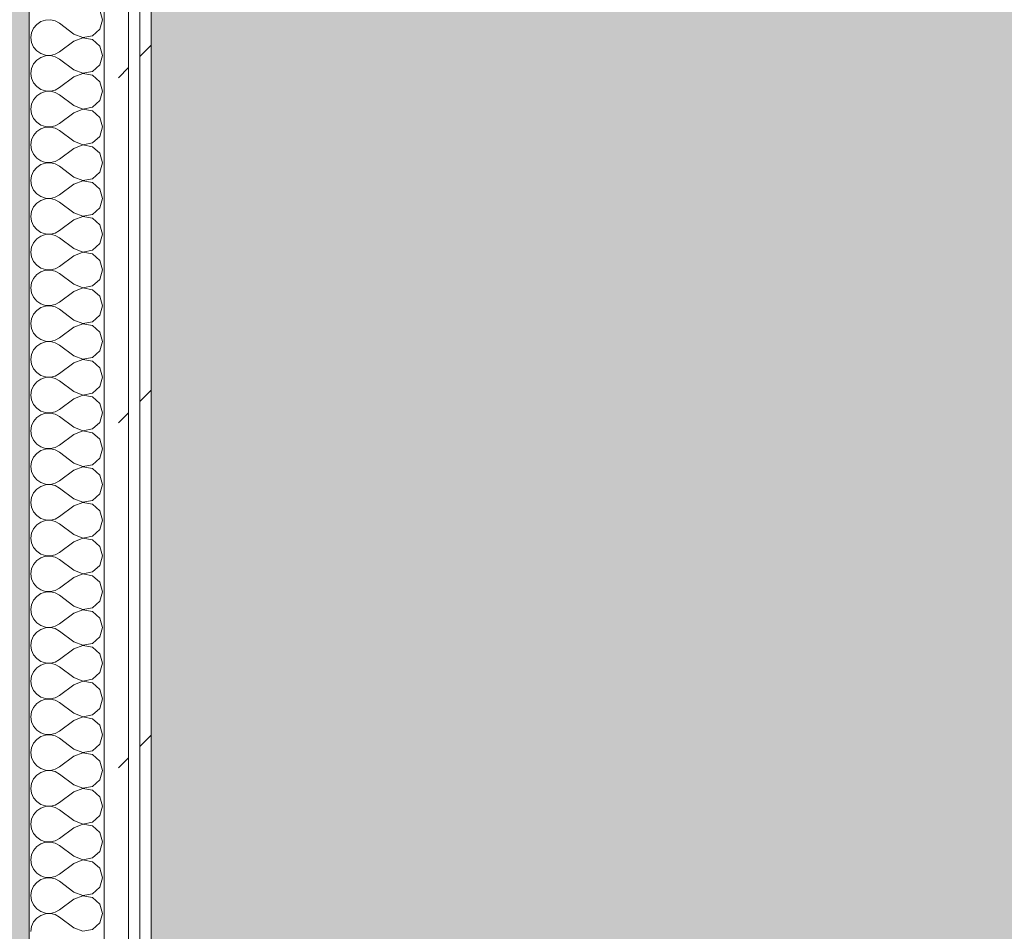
# Model space of a CAD drawing. Header units: millimetres. Extents: x -40968 to 13979, y -19284 to 4746.
# Tile 59 of 106: x -23033 to -22509, y 1200 to 1686. Entities that reach past the tile are written whole.
import ezdxf

# ---------------------------------------------------------------- set-up
doc = ezdxf.new("R2010")
doc.units = ezdxf.units.MM
doc.header["$MEASUREMENT"] = 0
doc.linetypes.add('Wipeout_Contour', pattern=[1000, 0, -1000])
for name, color, linetype in [('07_CR_Cel Ras pladur', 7, 'Continuous'), ('12_FAÇ_Façana', 7, 'Continuous'), ('Nuevo_08_E_Envans secs', 7, 'Continuous')]:
    doc.layers.add(name, color=color, linetype=linetype)
for name, color, linetype, lineweight, true_color in [('07_CR_Cel Ras pladur_Pluma_Nº__102', 7, 'Continuous', 5, 0xcccccc), ('12_FAÇ_Façana_Pluma_Nº__176', 7, 'Continuous', 15, 0x93a0c6), ('Nuevo_08_E_Envans secs_Pluma_Nº__102', 7, 'Continuous', 5, 0xcccccc), ('Nuevo_08_E_Envans secs_Pluma_Nº__171', 171, 'Continuous', 13, 0xaaaaff), ('Nuevo_08_E_Envans secs_Pluma_Nº__177', 7, 'Continuous', 15, 0xf7e046)]:
    doc.layers.add(name, color=color, linetype=linetype, lineweight=lineweight, true_color=true_color)
doc.layers.add('12_FAÇ_Façana_Pluma_Nº__7', color=7, linetype='Continuous', lineweight=5)
doc.layers.add('Nuevo_08_E_Envans secs_Pluma_Nº__1', color=7, linetype='Continuous', lineweight=5)
pattern_1 = [(45, (0, 0), (-183.8478, 183.8478), [195, -65]), (45, (7e-14, 183.85), (-183.8478, 183.8478), [195, -65])]

# ---------------------------------------------------------------- blocks, each defined once
blk = doc.blocks.new('Forjado_10_2', base_point=(-22963.42, -1128.98))
at = {"layer": '07_CR_Cel Ras pladur_Pluma_Nº__102', "linetype": 'Continuous', "lineweight": 0, "true_color": 0x333333}
h = blk.add_hatch(color=250, dxfattribs=at)
h.paths.add_polyline_path([(-22963.42, -1128.98), (-12886.81, -1128.98), (-12886.81, -996.81), (-12428.84, -996.81), (-12428.84, 1963.55), (-22963.42, 1963.55)])
h.paths.add_polyline_path([(-22498.42, 1617.29), (-12898.42, 1617.29), (-12898.42, -782.71), (-22498.42, -782.71)], flags=0)
at = {"layer": '07_CR_Cel Ras pladur_Pluma_Nº__102', "color": 254, "linetype": 'Continuous', "lineweight": 5, "true_color": 0xcccccc, "flags": 128}
blk.add_lwpolyline([(-22963.42, -1128.98), (-12886.81, -1128.98), (-12886.81, -996.81), (-12428.84, -996.81), (-12428.84, 1963.55), (-22963.42, 1963.55)], close=True, dxfattribs=at)
blk = doc.blocks.new('Muro_60_2', base_point=(-23028.42, -1193.98))
at = {"layer": '12_FAÇ_Façana_Pluma_Nº__176', "linetype": 'Continuous', "lineweight": 0, "true_color": 0x495063}
blk.add_hatch(color=251, dxfattribs=at).paths.add_polyline_path([(-23036.6, 2099.55), (-23038.42, 2097.33), (-23038.42, -1153.98), (-23028.42, -1153.98), (-23028.42, 2099.55)])
at = {"layer": '12_FAÇ_Façana_Pluma_Nº__7', "color": 7, "linetype": 'Continuous', "lineweight": 5, "flags": 128}
blk.add_lwpolyline([(-23028.42, -1153.98), (-23028.42, 2109.55)], dxfattribs=at)
blk = doc.blocks.new('*X499')
at = {"layer": 'Nuevo_08_E_Envans secs_Pluma_Nº__102', "color": 254, "linetype": 'Continuous', "lineweight": 5, "true_color": 0xcccccc}
for p, q in [((-22989.37, 1685.71), (-22990.79, 1690.72)), ((-23022.2, 1684.71), (-23024.37, 1683.22)), ((-23019.71, 1685.55), (-23022.2, 1684.71)), ((-23017.09, 1685.68), (-23019.71, 1685.55)), ((-23014.53, 1685.08), (-23017.09, 1685.68)), ((-23012.23, 1683.81), (-23014.53, 1685.08)), ((-23004.61, 1678.1), (-23012.23, 1683.81)), ((-22990.79, 1680.71), (-22989.37, 1685.71)), ((-23027.1, 1678.79), (-23027.47, 1676.19)), ((-23026.04, 1681.2), (-23027.1, 1678.79)), ((-23024.37, 1683.22), (-23026.04, 1681.2)), ((-22994.63, 1677.2), (-22990.79, 1680.71)), ((-23027.47, 1676.19), (-23027.1, 1673.59)), ((-23027.1, 1673.59), (-23026.04, 1671.18)), ((-23004.61, 1674.29), (-23012.23, 1668.57)), ((-23004.61, 1678.1), (-22999.75, 1676.23)), ((-22999.75, 1676.15), (-23004.61, 1674.29)), ((-22999.75, 1676.23), (-22994.63, 1677.2)), ((-22994.63, 1675.19), (-22999.75, 1676.15)), ((-22990.79, 1671.67), (-22994.63, 1675.19)), ((-23026.04, 1671.18), (-23024.37, 1669.16)), ((-23024.37, 1669.16), (-23022.2, 1667.67)), ((-23014.53, 1667.3), (-23012.23, 1668.57)), ((-22989.37, 1666.67), (-22990.79, 1671.67)), ((-23024.37, 1664.17), (-23026.04, 1662.15)), ((-23022.2, 1665.66), (-23024.37, 1664.17)), ((-23022.2, 1667.67), (-23019.71, 1666.83)), ((-23019.71, 1666.5), (-23022.2, 1665.66)), ((-23019.71, 1666.83), (-23017.09, 1666.71)), ((-23017.09, 1666.63), (-23019.71, 1666.5)), ((-23017.09, 1666.71), (-23014.53, 1667.3)), ((-23014.53, 1666.03), (-23017.09, 1666.63)), ((-23012.23, 1664.76), (-23014.53, 1666.03)), ((-23004.61, 1659.05), (-23012.23, 1664.76)), ((-22990.79, 1661.66), (-22989.37, 1666.67)), ((-23027.1, 1659.75), (-23027.47, 1657.14)), ((-23026.04, 1662.15), (-23027.1, 1659.75)), ((-23004.61, 1659.05), (-22999.75, 1657.18)), ((-22999.75, 1657.18), (-22994.63, 1658.15)), ((-22994.63, 1658.15), (-22990.79, 1661.66)), ((-23027.47, 1657.14), (-23027.1, 1654.54)), ((-23027.1, 1654.54), (-23026.04, 1652.14)), ((-23026.04, 1652.14), (-23024.37, 1650.11)), ((-23004.61, 1655.24), (-23012.23, 1649.52)), ((-22999.75, 1657.1), (-23004.61, 1655.24)), ((-22994.63, 1656.14), (-22999.75, 1657.1)), ((-22990.79, 1652.63), (-22994.63, 1656.14)), ((-22989.37, 1647.62), (-22990.79, 1652.63)), ((-23024.37, 1650.11), (-23022.2, 1648.62)), ((-23022.2, 1648.62), (-23019.71, 1647.78)), ((-23019.71, 1647.45), (-23022.2, 1646.61)), ((-23019.71, 1647.78), (-23017.09, 1647.66)), ((-23017.09, 1647.58), (-23019.71, 1647.45)), ((-23017.09, 1647.66), (-23014.53, 1648.25)), ((-23014.53, 1646.99), (-23017.09, 1647.58)), ((-23014.53, 1648.25), (-23012.23, 1649.52)), ((-23012.23, 1645.71), (-23014.53, 1646.99)), ((-22990.79, 1642.61), (-22989.37, 1647.62)), ((-23026.04, 1643.1), (-23027.1, 1640.7)), ((-23024.37, 1645.13), (-23026.04, 1643.1)), ((-23022.2, 1646.61), (-23024.37, 1645.13)), ((-23004.61, 1640), (-23012.23, 1645.71)), ((-22994.63, 1639.1), (-22990.79, 1642.61)), ((-23027.1, 1640.7), (-23027.47, 1638.1)), ((-23027.47, 1638.1), (-23027.1, 1635.49)), ((-23004.61, 1640), (-22999.75, 1638.13)), ((-22999.75, 1638.06), (-23004.61, 1636.19)), ((-22999.75, 1638.13), (-22994.63, 1639.1)), ((-22994.63, 1637.09), (-22999.75, 1638.06)), ((-22990.79, 1633.58), (-22994.63, 1637.09)), ((-23027.1, 1635.49), (-23026.04, 1633.09)), ((-23026.04, 1633.09), (-23024.37, 1631.06)), ((-23004.61, 1636.19), (-23012.23, 1630.48)), ((-22989.37, 1628.57), (-22990.79, 1633.58)), ((-23024.37, 1626.08), (-23026.04, 1624.05)), ((-23024.37, 1631.06), (-23022.2, 1629.58)), ((-23022.2, 1627.57), (-23024.37, 1626.08)), ((-23022.2, 1629.58), (-23019.71, 1628.74)), ((-23019.71, 1628.41), (-23022.2, 1627.57)), ((-23019.71, 1628.74), (-23017.09, 1628.61)), ((-23017.09, 1628.53), (-23019.71, 1628.41)), ((-23017.09, 1628.61), (-23014.53, 1629.2)), ((-23014.53, 1627.94), (-23017.09, 1628.53)), ((-23014.53, 1629.2), (-23012.23, 1630.48)), ((-23012.23, 1626.67), (-23014.53, 1627.94)), ((-23004.61, 1620.95), (-23012.23, 1626.67)), ((-22990.79, 1623.56), (-22989.37, 1628.57)), ((-23027.1, 1621.65), (-23027.47, 1619.05)), ((-23026.04, 1624.05), (-23027.1, 1621.65)), ((-23004.61, 1620.95), (-22999.75, 1619.09)), ((-22994.63, 1620.05), (-22990.79, 1623.56)), ((-23027.47, 1619.05), (-23027.1, 1616.45)), ((-23027.1, 1616.45), (-23026.04, 1614.04)), ((-23004.61, 1617.14), (-23012.23, 1611.43)), ((-22999.75, 1619.01), (-23004.61, 1617.14)), ((-22999.75, 1619.09), (-22994.63, 1620.05)), ((-22994.63, 1618.04), (-22999.75, 1619.01)), ((-22990.79, 1614.53), (-22994.63, 1618.04)), ((-23026.04, 1614.04), (-23024.37, 1612.02)), ((-23024.37, 1612.02), (-23022.2, 1610.53)), ((-23022.2, 1610.53), (-23019.71, 1609.69)), ((-23017.09, 1609.56), (-23014.53, 1610.16)), ((-23014.53, 1610.16), (-23012.23, 1611.43)), ((-22989.37, 1609.52), (-22990.79, 1614.53)), ((-23026.04, 1605.01), (-23027.1, 1602.6)), ((-23024.37, 1607.03), (-23026.04, 1605.01)), ((-23022.2, 1608.52), (-23024.37, 1607.03)), ((-23019.71, 1609.36), (-23022.2, 1608.52)), ((-23019.71, 1609.69), (-23017.09, 1609.56)), ((-23017.09, 1609.49), (-23019.71, 1609.36)), ((-23014.53, 1608.89), (-23017.09, 1609.49)), ((-23012.23, 1607.62), (-23014.53, 1608.89)), ((-23004.61, 1601.9), (-23012.23, 1607.62)), ((-22990.79, 1604.52), (-22989.37, 1609.52)), ((-23027.1, 1602.6), (-23027.47, 1600)), ((-23027.47, 1600), (-23027.1, 1597.4)), ((-23004.61, 1601.9), (-22999.75, 1600.04)), ((-22999.75, 1599.96), (-23004.61, 1598.1)), ((-22999.75, 1600.04), (-22994.63, 1601.01)), ((-22994.63, 1598.99), (-22999.75, 1599.96)), ((-22994.63, 1601.01), (-22990.79, 1604.52)), ((-23027.1, 1597.4), (-23026.04, 1594.99)), ((-23026.04, 1594.99), (-23024.37, 1592.97)), ((-23004.61, 1598.1), (-23012.23, 1592.38)), ((-22990.79, 1595.48), (-22994.63, 1598.99)), ((-22989.37, 1590.48), (-22990.79, 1595.48)), ((-23024.37, 1592.97), (-23022.2, 1591.48)), ((-23022.2, 1589.47), (-23024.37, 1587.98)), ((-23022.2, 1591.48), (-23019.71, 1590.64)), ((-23019.71, 1590.31), (-23022.2, 1589.47)), ((-23019.71, 1590.64), (-23017.09, 1590.51)), ((-23017.09, 1590.44), (-23019.71, 1590.31)), ((-23017.09, 1590.51), (-23014.53, 1591.11)), ((-23014.53, 1589.84), (-23017.09, 1590.44)), ((-23014.53, 1591.11), (-23012.23, 1592.38)), ((-23012.23, 1588.57), (-23014.53, 1589.84)), ((-22990.79, 1585.47), (-22989.37, 1590.48)), ((-23026.04, 1585.96), (-23027.1, 1583.55)), ((-23024.37, 1587.98), (-23026.04, 1585.96)), ((-23004.61, 1582.86), (-23012.23, 1588.57)), ((-22994.63, 1581.96), (-22990.79, 1585.47)), ((-23027.1, 1583.55), (-23027.47, 1580.95)), ((-23027.47, 1580.95), (-23027.1, 1578.35)), ((-23004.61, 1579.05), (-23012.23, 1573.33)), ((-23004.61, 1582.86), (-22999.75, 1580.99)), ((-22999.75, 1580.91), (-23004.61, 1579.05)), ((-22999.75, 1580.99), (-22994.63, 1581.96)), ((-22994.63, 1579.95), (-22999.75, 1580.91)), ((-22990.79, 1576.44), (-22994.63, 1579.95)), ((-23027.1, 1578.35), (-23026.04, 1575.95)), ((-23026.04, 1575.95), (-23024.37, 1573.92)), ((-23024.37, 1573.92), (-23022.2, 1572.43)), ((-22989.37, 1571.43), (-22990.79, 1576.44)), ((-23024.37, 1568.94), (-23026.04, 1566.91)), ((-23022.2, 1570.42), (-23024.37, 1568.94)), ((-23022.2, 1572.43), (-23019.71, 1571.59)), ((-23019.71, 1571.26), (-23022.2, 1570.42)), ((-23019.71, 1571.59), (-23017.09, 1571.47)), ((-23017.09, 1571.39), (-23019.71, 1571.26)), ((-23017.09, 1571.47), (-23014.53, 1572.06)), ((-23014.53, 1570.8), (-23017.09, 1571.39)), ((-23014.53, 1572.06), (-23012.23, 1573.33)), ((-23012.23, 1569.52), (-23014.53, 1570.8)), ((-23004.61, 1563.81), (-23012.23, 1569.52)), ((-22990.79, 1566.42), (-22989.37, 1571.43)), ((-23027.1, 1564.51), (-23027.47, 1561.9)), ((-23026.04, 1566.91), (-23027.1, 1564.51)), ((-23004.61, 1563.81), (-22999.75, 1561.94)), ((-22994.63, 1562.91), (-22990.79, 1566.42)), ((-23027.47, 1561.9), (-23027.1, 1559.3)), ((-23027.1, 1559.3), (-23026.04, 1556.9)), ((-23004.61, 1560), (-23012.23, 1554.29)), ((-22999.75, 1561.87), (-23004.61, 1560)), ((-22999.75, 1561.94), (-22994.63, 1562.91)), ((-22994.63, 1560.9), (-22999.75, 1561.87)), ((-22990.79, 1557.39), (-22994.63, 1560.9)), ((-23026.04, 1556.9), (-23024.37, 1554.87)), ((-23024.37, 1554.87), (-23022.2, 1553.39)), ((-23022.2, 1553.39), (-23019.71, 1552.55)), ((-23019.71, 1552.55), (-23017.09, 1552.42)), ((-23017.09, 1552.42), (-23014.53, 1553.01)), ((-23014.53, 1553.01), (-23012.23, 1554.29)), ((-22989.37, 1552.38), (-22990.79, 1557.39)), ((-23026.04, 1547.86), (-23027.1, 1545.46)), ((-23024.37, 1549.89), (-23026.04, 1547.86)), ((-23022.2, 1551.38), (-23024.37, 1549.89)), ((-23019.71, 1552.22), (-23022.2, 1551.38)), ((-23017.09, 1552.34), (-23019.71, 1552.22)), ((-23014.53, 1551.75), (-23017.09, 1552.34)), ((-23012.23, 1550.48), (-23014.53, 1551.75)), ((-23004.61, 1544.76), (-23012.23, 1550.48)), ((-22994.63, 1543.86), (-22990.79, 1547.37)), ((-22990.79, 1547.37), (-22989.37, 1552.38)), ((-23027.1, 1545.46), (-23027.47, 1542.86)), ((-23027.47, 1542.86), (-23027.1, 1540.25)), ((-23004.61, 1544.76), (-22999.75, 1542.9)), ((-22999.75, 1542.82), (-23004.61, 1540.95)), ((-22999.75, 1542.9), (-22994.63, 1543.86)), ((-22994.63, 1541.85), (-22999.75, 1542.82)), ((-23027.1, 1540.25), (-23026.04, 1537.85)), ((-23026.04, 1537.85), (-23024.37, 1535.83)), ((-23004.61, 1540.95), (-23012.23, 1535.24)), ((-22990.79, 1538.34), (-22994.63, 1541.85)), ((-22989.37, 1533.33), (-22990.79, 1538.34)), ((-23024.37, 1535.83), (-23022.2, 1534.34)), ((-23022.2, 1532.33), (-23024.37, 1530.84)), ((-23022.2, 1534.34), (-23019.71, 1533.5)), ((-23019.71, 1533.17), (-23022.2, 1532.33)), ((-23019.71, 1533.5), (-23017.09, 1533.37)), ((-23017.09, 1533.29), (-23019.71, 1533.17)), ((-23017.09, 1533.37), (-23014.53, 1533.97)), ((-23014.53, 1532.7), (-23017.09, 1533.29)), ((-23014.53, 1533.97), (-23012.23, 1535.24)), ((-23012.23, 1531.43), (-23014.53, 1532.7)), ((-22990.79, 1528.33), (-22989.37, 1533.33)), ((-23027.1, 1526.41), (-23027.47, 1523.81)), ((-23026.04, 1528.82), (-23027.1, 1526.41)), ((-23024.37, 1530.84), (-23026.04, 1528.82)), ((-23004.61, 1525.71), (-23012.23, 1531.43)), ((-22994.63, 1524.81), (-22990.79, 1528.33)), ((-23027.47, 1523.81), (-23027.1, 1521.21)), ((-23027.1, 1521.21), (-23026.04, 1518.8)), ((-23004.61, 1521.9), (-23012.23, 1516.19)), ((-23004.61, 1525.71), (-22999.75, 1523.85)), ((-22999.75, 1523.77), (-23004.61, 1521.9)), ((-22999.75, 1523.85), (-22994.63, 1524.81)), ((-22994.63, 1522.8), (-22999.75, 1523.77)), ((-22990.79, 1519.29), (-22994.63, 1522.8)), ((-23026.04, 1518.8), (-23024.37, 1516.78)), ((-23024.37, 1516.78), (-23022.2, 1515.29)), ((-23014.53, 1514.92), (-23012.23, 1516.19)), ((-22989.37, 1514.29), (-22990.79, 1519.29)), ((-23024.37, 1511.79), (-23026.04, 1509.77)), ((-23022.2, 1513.28), (-23024.37, 1511.79)), ((-23022.2, 1515.29), (-23019.71, 1514.45)), ((-23019.71, 1514.12), (-23022.2, 1513.28)), ((-23019.71, 1514.45), (-23017.09, 1514.32)), ((-23017.09, 1514.25), (-23019.71, 1514.12)), ((-23017.09, 1514.32), (-23014.53, 1514.92)), ((-23014.53, 1513.65), (-23017.09, 1514.25)), ((-23012.23, 1512.38), (-23014.53, 1513.65)), ((-23004.61, 1506.67), (-23012.23, 1512.38)), ((-22990.79, 1509.28), (-22989.37, 1514.29)), ((-23027.1, 1507.36), (-23027.47, 1504.76)), ((-23026.04, 1509.77), (-23027.1, 1507.36)), ((-23004.61, 1506.67), (-22999.75, 1504.8)), ((-22999.75, 1504.8), (-22994.63, 1505.77)), ((-22994.63, 1505.77), (-22990.79, 1509.28)), ((-23027.47, 1504.76), (-23027.1, 1502.16)), ((-23027.1, 1502.16), (-23026.04, 1499.75)), ((-23004.61, 1502.86), (-23012.23, 1497.14)), ((-22999.75, 1504.72), (-23004.61, 1502.86)), ((-22994.63, 1503.76), (-22999.75, 1504.72)), ((-22990.79, 1500.25), (-22994.63, 1503.76)), ((-22989.37, 1495.24), (-22990.79, 1500.25)), ((-23026.04, 1499.75), (-23024.37, 1497.73)), ((-23024.37, 1497.73), (-23022.2, 1496.24)), ((-23022.2, 1496.24), (-23019.71, 1495.4)), ((-23019.71, 1495.07), (-23022.2, 1494.23)), ((-23019.71, 1495.4), (-23017.09, 1495.28)), ((-23017.09, 1495.2), (-23019.71, 1495.07)), ((-23017.09, 1495.28), (-23014.53, 1495.87)), ((-23014.53, 1494.6), (-23017.09, 1495.2)), ((-23014.53, 1495.87), (-23012.23, 1497.14)), ((-22990.79, 1490.23), (-22989.37, 1495.24)), ((-23026.04, 1490.72), (-23027.1, 1488.32)), ((-23024.37, 1492.74), (-23026.04, 1490.72)), ((-23022.2, 1494.23), (-23024.37, 1492.74)), ((-23012.23, 1493.33), (-23014.53, 1494.6)), ((-23004.61, 1487.62), (-23012.23, 1493.33)), ((-22994.63, 1486.72), (-22990.79, 1490.23)), ((-23027.1, 1488.32), (-23027.47, 1485.71)), ((-23027.47, 1485.71), (-23027.1, 1483.11)), ((-23004.61, 1487.62), (-22999.75, 1485.75)), ((-22999.75, 1485.68), (-23004.61, 1483.81)), ((-22999.75, 1485.75), (-22994.63, 1486.72)), ((-22994.63, 1484.71), (-22999.75, 1485.68)), ((-22990.79, 1481.2), (-22994.63, 1484.71)), ((-23027.1, 1483.11), (-23026.04, 1480.71)), ((-23026.04, 1480.71), (-23024.37, 1478.68)), ((-23004.61, 1483.81), (-23012.23, 1478.1)), ((-22989.37, 1476.19), (-22990.79, 1481.2)), ((-23024.37, 1478.68), (-23022.2, 1477.2)), ((-23022.2, 1475.19), (-23024.37, 1473.7)), ((-23022.2, 1477.2), (-23019.71, 1476.36)), ((-23019.71, 1476.02), (-23022.2, 1475.19)), ((-23019.71, 1476.36), (-23017.09, 1476.23)), ((-23017.09, 1476.15), (-23019.71, 1476.02)), ((-23017.09, 1476.23), (-23014.53, 1476.82)), ((-23014.53, 1475.56), (-23017.09, 1476.15)), ((-23014.53, 1476.82), (-23012.23, 1478.1)), ((-23012.23, 1474.29), (-23014.53, 1475.56)), ((-23004.61, 1468.57), (-23012.23, 1474.29)), ((-22990.79, 1471.18), (-22989.37, 1476.19)), ((-23027.1, 1469.27), (-23027.47, 1466.67)), ((-23026.04, 1471.67), (-23027.1, 1469.27)), ((-23024.37, 1473.7), (-23026.04, 1471.67)), ((-23004.61, 1468.57), (-22999.75, 1466.71)), ((-22994.63, 1467.67), (-22990.79, 1471.18)), ((-23027.47, 1466.67), (-23027.1, 1464.06)), ((-23027.1, 1464.06), (-23026.04, 1461.66)), ((-23004.61, 1464.76), (-23012.23, 1459.05)), ((-22999.75, 1466.63), (-23004.61, 1464.76)), ((-22999.75, 1466.71), (-22994.63, 1467.67)), ((-22994.63, 1465.66), (-22999.75, 1466.63)), ((-22990.79, 1462.15), (-22994.63, 1465.66)), ((-23026.04, 1461.66), (-23024.37, 1459.64)), ((-23024.37, 1459.64), (-23022.2, 1458.15)), ((-23022.2, 1458.15), (-23019.71, 1457.31)), ((-23014.53, 1457.78), (-23012.23, 1459.05)), ((-22989.37, 1457.14), (-22990.79, 1462.15)), ((-23024.37, 1454.65), (-23026.04, 1452.63)), ((-23022.2, 1456.14), (-23024.37, 1454.65)), ((-23019.71, 1456.98), (-23022.2, 1456.14)), ((-23019.71, 1457.31), (-23017.09, 1457.18)), ((-23017.09, 1457.1), (-23019.71, 1456.98)), ((-23017.09, 1457.18), (-23014.53, 1457.78)), ((-23014.53, 1456.51), (-23017.09, 1457.1)), ((-23012.23, 1455.24), (-23014.53, 1456.51)), ((-23004.61, 1449.52), (-23012.23, 1455.24)), ((-22990.79, 1452.14), (-22989.37, 1457.14)), ((-23027.1, 1450.22), (-23027.47, 1447.62)), ((-23027.47, 1447.62), (-23027.1, 1445.02)), ((-23026.04, 1452.63), (-23027.1, 1450.22)), ((-23004.61, 1449.52), (-22999.75, 1447.66)), ((-22999.75, 1447.58), (-23004.61, 1445.71)), ((-22999.75, 1447.66), (-22994.63, 1448.62)), ((-22994.63, 1446.61), (-22999.75, 1447.58)), ((-22994.63, 1448.62), (-22990.79, 1452.14)), ((-23027.1, 1445.02), (-23026.04, 1442.61)), ((-23026.04, 1442.61), (-23024.37, 1440.59)), ((-23004.61, 1445.71), (-23012.23, 1440)), ((-22990.79, 1443.1), (-22994.63, 1446.61)), ((-22989.37, 1438.1), (-22990.79, 1443.1)), ((-23024.37, 1440.59), (-23022.2, 1439.1)), ((-23022.2, 1437.09), (-23024.37, 1435.6)), ((-23022.2, 1439.1), (-23019.71, 1438.26)), ((-23019.71, 1437.93), (-23022.2, 1437.09)), ((-23019.71, 1438.26), (-23017.09, 1438.13)), ((-23017.09, 1438.06), (-23019.71, 1437.93)), ((-23017.09, 1438.13), (-23014.53, 1438.73)), ((-23014.53, 1437.46), (-23017.09, 1438.06)), ((-23014.53, 1438.73), (-23012.23, 1440)), ((-23012.23, 1436.19), (-23014.53, 1437.46)), ((-22990.79, 1433.09), (-22989.37, 1438.1)), ((-23026.04, 1433.58), (-23027.1, 1431.17)), ((-23024.37, 1435.6), (-23026.04, 1433.58)), ((-23004.61, 1430.48), (-23012.23, 1436.19)), ((-22994.63, 1429.58), (-22990.79, 1433.09)), ((-23027.1, 1431.17), (-23027.47, 1428.57)), ((-23027.47, 1428.57), (-23027.1, 1425.97)), ((-23004.61, 1426.67), (-23012.23, 1420.95)), ((-23004.61, 1430.48), (-22999.75, 1428.61)), ((-22999.75, 1428.53), (-23004.61, 1426.67)), ((-22999.75, 1428.61), (-22994.63, 1429.58)), ((-22994.63, 1427.57), (-22999.75, 1428.53)), ((-22990.79, 1424.05), (-22994.63, 1427.57)), ((-23027.1, 1425.97), (-23026.04, 1423.56)), ((-23026.04, 1423.56), (-23024.37, 1421.54)), ((-23024.37, 1421.54), (-23022.2, 1420.05)), ((-22989.37, 1419.05), (-22990.79, 1424.05)), ((-23024.37, 1416.55), (-23026.04, 1414.53)), ((-23022.2, 1418.04), (-23024.37, 1416.55)), ((-23022.2, 1420.05), (-23019.71, 1419.21)), ((-23019.71, 1418.88), (-23022.2, 1418.04)), ((-23019.71, 1419.21), (-23017.09, 1419.09)), ((-23017.09, 1419.01), (-23019.71, 1418.88)), ((-23017.09, 1419.09), (-23014.53, 1419.68)), ((-23014.53, 1418.41), (-23017.09, 1419.01)), ((-23014.53, 1419.68), (-23012.23, 1420.95)), ((-23012.23, 1417.14), (-23014.53, 1418.41)), ((-23004.61, 1411.43), (-23012.23, 1417.14)), ((-22990.79, 1414.04), (-22989.37, 1419.05)), ((-23027.1, 1412.13), (-23027.47, 1409.52)), ((-23026.04, 1414.53), (-23027.1, 1412.13)), ((-23004.61, 1411.43), (-22999.75, 1409.56)), ((-22994.63, 1410.53), (-22990.79, 1414.04)), ((-23027.47, 1409.52), (-23027.1, 1406.92)), ((-23027.1, 1406.92), (-23026.04, 1404.52)), ((-23004.61, 1407.62), (-23012.23, 1401.9)), ((-22999.75, 1409.49), (-23004.61, 1407.62)), ((-22999.75, 1409.56), (-22994.63, 1410.53)), ((-22994.63, 1408.52), (-22999.75, 1409.49)), ((-22990.79, 1405.01), (-22994.63, 1408.52)), ((-23026.04, 1404.52), (-23024.37, 1402.49)), ((-23024.37, 1402.49), (-23022.2, 1401.01)), ((-23022.2, 1401.01), (-23019.71, 1400.17)), ((-23017.09, 1400.04), (-23014.53, 1400.63)), ((-23014.53, 1400.63), (-23012.23, 1401.9)), ((-22989.37, 1400), (-22990.79, 1405.01)), ((-23026.04, 1395.48), (-23027.1, 1393.08)), ((-23024.37, 1397.51), (-23026.04, 1395.48)), ((-23022.2, 1398.99), (-23024.37, 1397.51)), ((-23019.71, 1399.83), (-23022.2, 1398.99)), ((-23019.71, 1400.17), (-23017.09, 1400.04)), ((-23017.09, 1399.96), (-23019.71, 1399.83)), ((-23014.53, 1399.37), (-23017.09, 1399.96)), ((-23012.23, 1398.1), (-23014.53, 1399.37)), ((-23004.61, 1392.38), (-23012.23, 1398.1)), ((-22990.79, 1394.99), (-22989.37, 1400)), ((-23027.1, 1393.08), (-23027.47, 1390.48)), ((-23027.47, 1390.48), (-23027.1, 1387.87)), ((-23004.61, 1392.38), (-22999.75, 1390.51)), ((-22999.75, 1390.44), (-23004.61, 1388.57)), ((-22999.75, 1390.51), (-22994.63, 1391.48)), ((-22994.63, 1389.47), (-22999.75, 1390.44)), ((-22994.63, 1391.48), (-22990.79, 1394.99)), ((-23027.1, 1387.87), (-23026.04, 1385.47)), ((-23026.04, 1385.47), (-23024.37, 1383.45)), ((-23004.61, 1388.57), (-23012.23, 1382.86)), ((-22990.79, 1385.96), (-22994.63, 1389.47)), ((-22989.37, 1380.95), (-22990.79, 1385.96)), ((-23024.37, 1383.45), (-23022.2, 1381.96)), ((-23022.2, 1379.95), (-23024.37, 1378.46)), ((-23022.2, 1381.96), (-23019.71, 1381.12)), ((-23019.71, 1380.79), (-23022.2, 1379.95)), ((-23019.71, 1381.12), (-23017.09, 1380.99)), ((-23017.09, 1380.91), (-23019.71, 1380.79)), ((-23017.09, 1380.99), (-23014.53, 1381.59)), ((-23014.53, 1380.32), (-23017.09, 1380.91)), ((-23014.53, 1381.59), (-23012.23, 1382.86)), ((-23012.23, 1379.05), (-23014.53, 1380.32)), ((-22990.79, 1375.95), (-22989.37, 1380.95)), ((-23026.04, 1376.44), (-23027.1, 1374.03)), ((-23024.37, 1378.46), (-23026.04, 1376.44)), ((-23004.61, 1373.33), (-23012.23, 1379.05)), ((-22994.63, 1372.43), (-22990.79, 1375.95)), ((-23027.1, 1374.03), (-23027.47, 1371.43)), ((-23027.47, 1371.43), (-23027.1, 1368.83)), ((-23004.61, 1369.52), (-23012.23, 1363.81)), ((-23004.61, 1373.33), (-22999.75, 1371.47)), ((-22999.75, 1371.39), (-23004.61, 1369.52)), ((-22999.75, 1371.47), (-22994.63, 1372.43)), ((-22994.63, 1370.42), (-22999.75, 1371.39)), ((-22990.79, 1366.91), (-22994.63, 1370.42)), ((-23027.1, 1368.83), (-23026.04, 1366.42)), ((-23026.04, 1366.42), (-23024.37, 1364.4)), ((-23024.37, 1364.4), (-23022.2, 1362.91)), ((-23014.53, 1362.54), (-23012.23, 1363.81)), ((-22989.37, 1361.9), (-22990.79, 1366.91)), ((-23024.37, 1359.41), (-23026.04, 1357.39)), ((-23022.2, 1360.9), (-23024.37, 1359.41)), ((-23022.2, 1362.91), (-23019.71, 1362.07)), ((-23019.71, 1361.74), (-23022.2, 1360.9)), ((-23019.71, 1362.07), (-23017.09, 1361.94)), ((-23017.09, 1361.87), (-23019.71, 1361.74)), ((-23017.09, 1361.94), (-23014.53, 1362.54)), ((-23014.53, 1361.27), (-23017.09, 1361.87)), ((-23012.23, 1360), (-23014.53, 1361.27)), ((-23004.61, 1354.29), (-23012.23, 1360)), ((-22990.79, 1356.9), (-22989.37, 1361.9)), ((-23027.1, 1354.98), (-23027.47, 1352.38)), ((-23026.04, 1357.39), (-23027.1, 1354.98)), ((-23004.61, 1354.29), (-22999.75, 1352.42)), ((-22999.75, 1352.42), (-22994.63, 1353.39)), ((-22994.63, 1353.39), (-22990.79, 1356.9)), ((-23027.47, 1352.38), (-23027.1, 1349.78)), ((-23027.1, 1349.78), (-23026.04, 1347.37)), ((-23004.61, 1350.48), (-23012.23, 1344.76)), ((-22999.75, 1352.34), (-23004.61, 1350.48)), ((-22994.63, 1351.38), (-22999.75, 1352.34)), ((-22990.79, 1347.86), (-22994.63, 1351.38)), ((-23026.04, 1347.37), (-23024.37, 1345.35)), ((-23024.37, 1345.35), (-23022.2, 1343.86)), ((-23022.2, 1343.86), (-23019.71, 1343.02)), ((-23019.71, 1342.69), (-23022.2, 1341.85)), ((-23019.71, 1343.02), (-23017.09, 1342.9)), ((-23017.09, 1342.82), (-23019.71, 1342.69)), ((-23017.09, 1342.9), (-23014.53, 1343.49)), ((-23014.53, 1342.22), (-23017.09, 1342.82)), ((-23014.53, 1343.49), (-23012.23, 1344.76)), ((-22989.37, 1342.86), (-22990.79, 1347.86)), ((-22990.79, 1337.85), (-22989.37, 1342.86)), ((-23026.04, 1338.34), (-23027.1, 1335.94)), ((-23024.37, 1340.36), (-23026.04, 1338.34)), ((-23022.2, 1341.85), (-23024.37, 1340.36)), ((-23012.23, 1340.95), (-23014.53, 1342.22)), ((-23004.61, 1335.24), (-23012.23, 1340.95)), ((-22994.63, 1334.34), (-22990.79, 1337.85)), ((-23027.1, 1335.94), (-23027.47, 1333.33)), ((-23027.47, 1333.33), (-23027.1, 1330.73)), ((-23004.61, 1335.24), (-22999.75, 1333.37)), ((-22999.75, 1333.29), (-23004.61, 1331.43)), ((-22999.75, 1333.37), (-22994.63, 1334.34)), ((-22994.63, 1332.33), (-22999.75, 1333.29)), ((-22990.79, 1328.82), (-22994.63, 1332.33)), ((-23027.1, 1330.73), (-23026.04, 1328.33)), ((-23026.04, 1328.33), (-23024.37, 1326.3)), ((-23004.61, 1331.43), (-23012.23, 1325.71)), ((-22989.37, 1323.81), (-22990.79, 1328.82)), ((-23024.37, 1326.3), (-23022.2, 1324.81)), ((-23022.2, 1322.8), (-23024.37, 1321.32)), ((-23022.2, 1324.81), (-23019.71, 1323.98)), ((-23019.71, 1323.64), (-23022.2, 1322.8)), ((-23019.71, 1323.98), (-23017.09, 1323.85)), ((-23017.09, 1323.77), (-23019.71, 1323.64)), ((-23017.09, 1323.85), (-23014.53, 1324.44)), ((-23014.53, 1323.18), (-23017.09, 1323.77)), ((-23014.53, 1324.44), (-23012.23, 1325.71)), ((-23012.23, 1321.9), (-23014.53, 1323.18)), ((-23004.61, 1316.19), (-23012.23, 1321.9)), ((-22990.79, 1318.8), (-22989.37, 1323.81)), ((-23027.1, 1316.89), (-23027.47, 1314.29)), ((-23026.04, 1319.29), (-23027.1, 1316.89)), ((-23024.37, 1321.32), (-23026.04, 1319.29)), ((-22994.63, 1315.29), (-22990.79, 1318.8)), ((-23027.47, 1314.29), (-23027.1, 1311.68)), ((-23027.1, 1311.68), (-23026.04, 1309.28)), ((-23004.61, 1312.38), (-23012.23, 1306.67)), ((-23004.61, 1316.19), (-22999.75, 1314.32)), ((-22999.75, 1314.25), (-23004.61, 1312.38)), ((-22999.75, 1314.32), (-22994.63, 1315.29)), ((-22994.63, 1313.28), (-22999.75, 1314.25)), ((-22990.79, 1309.77), (-22994.63, 1313.28)), ((-23026.04, 1309.28), (-23024.37, 1307.26)), ((-23024.37, 1307.26), (-23022.2, 1305.77)), ((-23014.53, 1305.4), (-23012.23, 1306.67)), ((-22989.37, 1304.76), (-22990.79, 1309.77)), ((-23024.37, 1302.27), (-23026.04, 1300.25)), ((-23022.2, 1303.76), (-23024.37, 1302.27)), ((-23022.2, 1305.77), (-23019.71, 1304.93)), ((-23019.71, 1304.6), (-23022.2, 1303.76)), ((-23019.71, 1304.93), (-23017.09, 1304.8)), ((-23017.09, 1304.72), (-23019.71, 1304.6)), ((-23017.09, 1304.8), (-23014.53, 1305.4)), ((-23014.53, 1304.13), (-23017.09, 1304.72)), ((-23012.23, 1302.86), (-23014.53, 1304.13)), ((-23004.61, 1297.14), (-23012.23, 1302.86)), ((-22990.79, 1299.75), (-22989.37, 1304.76)), ((-23027.1, 1297.84), (-23027.47, 1295.24)), ((-23026.04, 1300.25), (-23027.1, 1297.84)), ((-23004.61, 1297.14), (-22999.75, 1295.28)), ((-22999.75, 1295.28), (-22994.63, 1296.24)), ((-22994.63, 1296.24), (-22990.79, 1299.75)), ((-23027.47, 1295.24), (-23027.1, 1292.64)), ((-23027.1, 1292.64), (-23026.04, 1290.23)), ((-23026.04, 1290.23), (-23024.37, 1288.21)), ((-23004.61, 1293.33), (-23012.23, 1287.62)), ((-22999.75, 1295.2), (-23004.61, 1293.33)), ((-22994.63, 1294.23), (-22999.75, 1295.2)), ((-22990.79, 1290.72), (-22994.63, 1294.23)), ((-22989.37, 1285.71), (-22990.79, 1290.72)), ((-23024.37, 1288.21), (-23022.2, 1286.72)), ((-23022.2, 1286.72), (-23019.71, 1285.88)), ((-23019.71, 1285.55), (-23022.2, 1284.71)), ((-23019.71, 1285.88), (-23017.09, 1285.75)), ((-23017.09, 1285.68), (-23019.71, 1285.55)), ((-23017.09, 1285.75), (-23014.53, 1286.35)), ((-23014.53, 1285.08), (-23017.09, 1285.68)), ((-23014.53, 1286.35), (-23012.23, 1287.62)), ((-23012.23, 1283.81), (-23014.53, 1285.08)), ((-22990.79, 1280.71), (-22989.37, 1285.71)), ((-23026.04, 1281.2), (-23027.1, 1278.79)), ((-23024.37, 1283.22), (-23026.04, 1281.2)), ((-23022.2, 1284.71), (-23024.37, 1283.22)), ((-23004.61, 1278.1), (-23012.23, 1283.81)), ((-22994.63, 1277.2), (-22990.79, 1280.71)), ((-23027.1, 1278.79), (-23027.47, 1276.19)), ((-23027.47, 1276.19), (-23027.1, 1273.59)), ((-23004.61, 1278.1), (-22999.75, 1276.23)), ((-22999.75, 1276.15), (-23004.61, 1274.29)), ((-22999.75, 1276.23), (-22994.63, 1277.2)), ((-22994.63, 1275.19), (-22999.75, 1276.15)), ((-22990.79, 1271.67), (-22994.63, 1275.19)), ((-23027.1, 1273.59), (-23026.04, 1271.18)), ((-23026.04, 1271.18), (-23024.37, 1269.16)), ((-23004.61, 1274.29), (-23012.23, 1268.57)), ((-22989.37, 1266.67), (-22990.79, 1271.67)), ((-23024.37, 1264.17), (-23026.04, 1262.15)), ((-23024.37, 1269.16), (-23022.2, 1267.67)), ((-23022.2, 1265.66), (-23024.37, 1264.17)), ((-23022.2, 1267.67), (-23019.71, 1266.83)), ((-23019.71, 1266.5), (-23022.2, 1265.66)), ((-23019.71, 1266.83), (-23017.09, 1266.71)), ((-23017.09, 1266.63), (-23019.71, 1266.5)), ((-23017.09, 1266.71), (-23014.53, 1267.3)), ((-23014.53, 1266.03), (-23017.09, 1266.63)), ((-23014.53, 1267.3), (-23012.23, 1268.57)), ((-23012.23, 1264.76), (-23014.53, 1266.03)), ((-23004.61, 1259.05), (-23012.23, 1264.76)), ((-22990.79, 1261.66), (-22989.37, 1266.67)), ((-23027.1, 1259.75), (-23027.47, 1257.14)), ((-23026.04, 1262.15), (-23027.1, 1259.75)), ((-23004.61, 1259.05), (-22999.75, 1257.18)), ((-22994.63, 1258.15), (-22990.79, 1261.66)), ((-23027.47, 1257.14), (-23027.1, 1254.54)), ((-23027.1, 1254.54), (-23026.04, 1252.14)), ((-23004.61, 1255.24), (-23012.23, 1249.52)), ((-22999.75, 1257.1), (-23004.61, 1255.24)), ((-22999.75, 1257.18), (-22994.63, 1258.15)), ((-22994.63, 1256.14), (-22999.75, 1257.1)), ((-22990.79, 1252.63), (-22994.63, 1256.14)), ((-23026.04, 1252.14), (-23024.37, 1250.11)), ((-23024.37, 1250.11), (-23022.2, 1248.62)), ((-23022.2, 1248.62), (-23019.71, 1247.78)), ((-23017.09, 1247.66), (-23014.53, 1248.25)), ((-23014.53, 1248.25), (-23012.23, 1249.52)), ((-22989.37, 1247.62), (-22990.79, 1252.63)), ((-23026.04, 1243.1), (-23027.1, 1240.7)), ((-23024.37, 1245.13), (-23026.04, 1243.1)), ((-23022.2, 1246.61), (-23024.37, 1245.13)), ((-23019.71, 1247.45), (-23022.2, 1246.61)), ((-23019.71, 1247.78), (-23017.09, 1247.66)), ((-23017.09, 1247.58), (-23019.71, 1247.45)), ((-23014.53, 1246.99), (-23017.09, 1247.58)), ((-23012.23, 1245.71), (-23014.53, 1246.99)), ((-23004.61, 1240), (-23012.23, 1245.71)), ((-22990.79, 1242.61), (-22989.37, 1247.62)), ((-23027.1, 1240.7), (-23027.47, 1238.1)), ((-23027.47, 1238.1), (-23027.1, 1235.49)), ((-23004.61, 1240), (-22999.75, 1238.13)), ((-22999.75, 1238.06), (-23004.61, 1236.19)), ((-22999.75, 1238.13), (-22994.63, 1239.1)), ((-22994.63, 1237.09), (-22999.75, 1238.06)), ((-22994.63, 1239.1), (-22990.79, 1242.61)), ((-23027.1, 1235.49), (-23026.04, 1233.09)), ((-23026.04, 1233.09), (-23024.37, 1231.06)), ((-23004.61, 1236.19), (-23012.23, 1230.48)), ((-22990.79, 1233.58), (-22994.63, 1237.09)), ((-22989.37, 1228.57), (-22990.79, 1233.58)), ((-23024.37, 1231.06), (-23022.2, 1229.58)), ((-23022.2, 1227.57), (-23024.37, 1226.08)), ((-23022.2, 1229.58), (-23019.71, 1228.74)), ((-23019.71, 1228.41), (-23022.2, 1227.57)), ((-23019.71, 1228.74), (-23017.09, 1228.61)), ((-23017.09, 1228.53), (-23019.71, 1228.41)), ((-23017.09, 1228.61), (-23014.53, 1229.2)), ((-23014.53, 1227.94), (-23017.09, 1228.53)), ((-23014.53, 1229.2), (-23012.23, 1230.48)), ((-23012.23, 1226.67), (-23014.53, 1227.94)), ((-22990.79, 1223.56), (-22989.37, 1228.57)), ((-23026.04, 1224.05), (-23027.1, 1221.65)), ((-23024.37, 1226.08), (-23026.04, 1224.05)), ((-23004.61, 1220.95), (-23012.23, 1226.67)), ((-22994.63, 1220.05), (-22990.79, 1223.56)), ((-23027.1, 1221.65), (-23027.47, 1219.05)), ((-23027.47, 1219.05), (-23027.1, 1216.45)), ((-23004.61, 1217.14), (-23012.23, 1211.43)), ((-23004.61, 1220.95), (-22999.75, 1219.09)), ((-22999.75, 1219.01), (-23004.61, 1217.14)), ((-22999.75, 1219.09), (-22994.63, 1220.05)), ((-22994.63, 1218.04), (-22999.75, 1219.01)), ((-22990.79, 1214.53), (-22994.63, 1218.04)), ((-23027.1, 1216.45), (-23026.04, 1214.04)), ((-23026.04, 1214.04), (-23024.37, 1212.02)), ((-23024.37, 1212.02), (-23022.2, 1210.53)), ((-22989.37, 1209.52), (-22990.79, 1214.53)), ((-23024.37, 1207.03), (-23026.04, 1205.01)), ((-23022.2, 1208.52), (-23024.37, 1207.03)), ((-23022.2, 1210.53), (-23019.71, 1209.69)), ((-23019.71, 1209.36), (-23022.2, 1208.52)), ((-23019.71, 1209.69), (-23017.09, 1209.56)), ((-23017.09, 1209.49), (-23019.71, 1209.36)), ((-23017.09, 1209.56), (-23014.53, 1210.16)), ((-23014.53, 1208.89), (-23017.09, 1209.49)), ((-23014.53, 1210.16), (-23012.23, 1211.43)), ((-23012.23, 1207.62), (-23014.53, 1208.89)), ((-23004.61, 1201.9), (-23012.23, 1207.62)), ((-22990.79, 1204.52), (-22989.37, 1209.52)), ((-23027.1, 1202.6), (-23027.47, 1200)), ((-23026.04, 1205.01), (-23027.1, 1202.6)), ((-23004.61, 1201.9), (-22999.75, 1200.04)), ((-22994.63, 1201.01), (-22990.79, 1204.52)), ((-22999.75, 1200.04), (-22994.63, 1201.01))]:
    blk.add_line(p, q, dxfattribs=at)
blk = doc.blocks.new('Muro_89_2', base_point=(-23028.42, -1193.98))
at = {"layer": 'Nuevo_08_E_Envans secs_Pluma_Nº__1', "color": 7, "linetype": 'Continuous', "lineweight": 5, "flags": 128}
blk.add_lwpolyline([(-23028.42, 1963.55), (-23028.42, -1128.98)], dxfattribs=at)
at = {"color": 254, "linetype": 'Wipeout_Contour', "lineweight": 0, "ltscale": 92150.5604}
blk.add_wipeout([(-22975.42, -1128.98), (-22975.42, 1963.55), (-22988.42, 1963.55), (-22988.42, -1128.98)], dxfattribs=at).dxf.layer = 'Nuevo_08_E_Envans secs'
at = {"color": 254, "linetype": 'Wipeout_Contour', "lineweight": 0, "ltscale": 92088.710354}
blk.add_wipeout([(-22963.42, -1128.98), (-22963.42, 1963.55), (-22969.42, 1963.55), (-22969.42, -1128.98)], dxfattribs=at).dxf.layer = 'Nuevo_08_E_Envans secs'
at = {"layer": 'Nuevo_08_E_Envans secs_Pluma_Nº__171', "linetype": 'Continuous', "lineweight": 13, "true_color": 0xaaaaff}
h = blk.add_hatch(dxfattribs=at)
h.set_pattern_fill('Panellat_HPL_0002', color=161, style=0, pattern_type=2)
h.set_pattern_definition(pattern_1)
h.paths.add_polyline_path([(-22963.42, -1128.98), (-22963.42, 1963.55), (-22969.42, 1963.55), (-22969.42, -1128.98)])
at = {"layer": 'Nuevo_08_E_Envans secs_Pluma_Nº__177', "linetype": 'Continuous', "lineweight": 15, "true_color": 0xf7e046}
h = blk.add_hatch(dxfattribs=at)
h.set_pattern_fill('Panellat_HPL_0002', color=53, style=0, pattern_type=2)
h.set_pattern_definition(pattern_1)
h.paths.add_polyline_path([(-22975.42, -1128.98), (-22975.42, 1963.55), (-22988.42, 1963.55), (-22988.42, -1128.98)])
at = {"layer": 'Nuevo_08_E_Envans secs_Pluma_Nº__1', "color": 7, "linetype": 'Continuous', "lineweight": 5}
for p, q in [((-22988.42, -1128.98), (-22988.42, 1963.55)), ((-22975.42, -1128.98), (-22975.42, 1963.55)), ((-22969.42, -1128.98), (-22969.42, 1963.55))]:
    blk.add_line(p, q, dxfattribs=at)
at = {"layer": 'Nuevo_08_E_Envans secs_Pluma_Nº__1', "color": 7, "linetype": 'Continuous', "lineweight": 5, "flags": 128}
blk.add_lwpolyline([(-22963.42, -1128.98), (-22963.42, 1963.55)], dxfattribs=at)
at = {"layer": 'Nuevo_08_E_Envans secs', "color": 7, "lineweight": 20}
blk.add_blockref('*X499', (0, 0), dxfattribs=at)

msp = doc.modelspace()

# ---------------------------------------------------------------- block references
at = {"layer": '07_CR_Cel Ras pladur', "color": 254, "linetype": 'Continuous', "lineweight": 5, "true_color": 0xcccccc}
msp.add_blockref('Forjado_10_2', (-22963.42, -1128.98), dxfattribs=at)
at = {"layer": '12_FAÇ_Façana', "color": 7, "lineweight": 20}
msp.add_blockref('Muro_60_2', (-23028.42, -1193.98), dxfattribs=at)

# ---------------------------------------------------------------- next in the draw order: block references
at = {"layer": 'Nuevo_08_E_Envans secs', "color": 7, "lineweight": 20}
msp.add_blockref('Muro_89_2', (-23028.42, -1193.98), dxfattribs=at)

doc.saveas('drawing.dxf')
